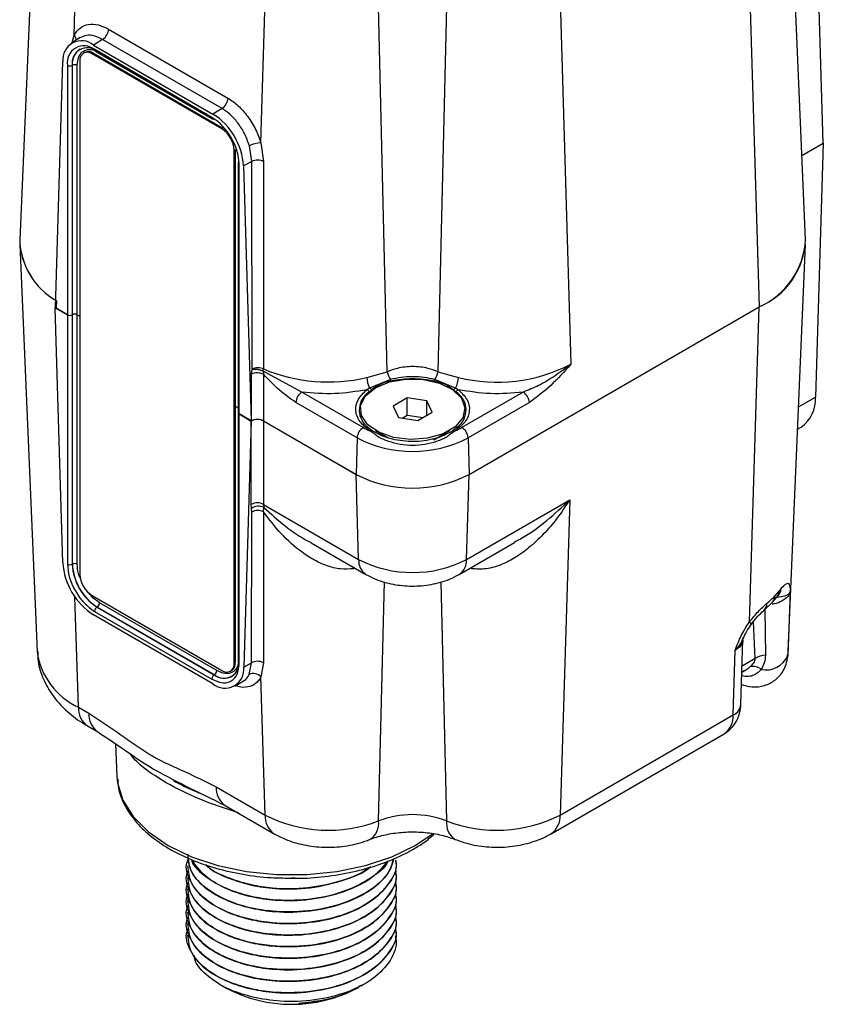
# Model space of a CAD drawing. Header units: millimetres. Extents: x 15 to 415, y 5 to 292.
# Tile 28 of 48: x 360 to 373, y 89 to 105. Entities that reach past the tile are written whole.
import ezdxf

# ---------------------------------------------------------------- set-up
doc = ezdxf.new("R2010")
doc.units = ezdxf.units.MM

msp = doc.modelspace()

# ---------------------------------------------------------------- linework, layer by layer
at = {"color": 7, "linetype": 'Continuous', "lineweight": 25}
for p, q in [((360.211294, 108.212537), (359.926155, 101.548822)), ((372.791756, 101.548822), (372.506617, 108.212537)), ((373.083359, 103.13148), (372.955383, 107.436333)), ((360.817656, 104.899998), (360.88711, 107.236277)), ((371.830801, 107.236277), (372.032486, 100.452008)), ((363.875116, 103.135924), (363.944518, 105.470454)), ((368.773393, 105.470454), (368.950508, 99.512658)), ((365.944861, 99.388281), (365.801481, 105.375073)), ((366.91643, 105.375073), (366.77305, 99.388281)), ((361.382083, 104.996724), (363.336033, 103.86821)), ((360.918089, 104.858949), (360.772584, 104.7664)), ((361.284655, 104.827973), (361.136483, 104.736422)), ((363.238604, 103.699459), (361.284655, 104.827973)), ((360.990027, 104.61601), (360.969824, 104.604342)), ((361.112719, 104.590171), (361.132922, 104.60184)), ((363.23404, 103.364991), (361.112719, 104.590171)), ((361.132922, 104.60184), (363.254243, 103.37666)), ((361.136483, 104.736422), (363.090432, 103.607908)), ((363.073102, 103.552859), (361.153812, 104.661355)), ((361.165639, 104.635209), (363.084929, 103.526713)), ((360.510459, 100.436377), (360.634534, 104.466711)), ((360.910689, 104.473612), (360.910689, 96.076853)), ((360.70791, 104.404096), (360.70791, 100.322338)), ((360.790206, 104.404868), (360.787287, 104.403296)), ((360.787287, 104.403296), (360.787287, 100.321538)), ((360.790206, 100.32311), (360.790206, 104.404868)), ((360.869583, 100.32231), (360.869583, 104.404068)), ((363.238604, 103.699459), (363.090432, 103.607908)), ((363.254243, 103.37666), (363.23404, 103.364991)), ((363.875116, 103.135924), (363.919375, 102.831099)), ((372.7327, 102.928955), (373.083359, 103.13148)), ((373.083359, 103.13148), (372.955383, 98.974454)), ((363.43607, 103.015064), (363.456273, 103.026733)), ((363.43607, 94.618305), (363.43607, 103.015064)), ((363.456273, 103.026733), (363.456273, 94.629974)), ((363.725848, 102.830459), (363.686128, 103.087511)), ((363.725848, 102.830459), (363.59238, 102.758391)), ((363.730249, 99.431871), (363.725848, 102.830459)), ((363.919375, 102.831099), (363.916104, 99.436271)), ((363.502268, 102.80387), (363.502268, 98.722112)), ((363.519005, 98.698775), (363.519005, 102.780533)), ((363.59238, 102.758391), (363.716456, 98.584736)), ((359.926155, 101.474766), (360.211294, 94.811051)), ((372.506617, 94.811051), (372.791756, 101.474766)), ((360.506948, 100.438405), (360.510586, 100.440506)), ((360.506948, 100.438405), (360.707223, 100.322735)), ((360.631027, 96.264634), (360.506948, 100.438405)), ((360.70791, 100.322338), (360.510459, 100.436377)), ((367.284769, 97.709939), (372.032486, 100.452008)), ((371.873827, 95.298309), (372.032486, 100.452008)), ((360.707223, 100.322735), (360.707223, 96.240977)), ((360.787287, 100.321538), (360.790206, 100.32311)), ((360.869583, 100.32231), (360.910689, 100.298569)), ((363.720948, 99.349984), (363.730249, 99.431871)), ((363.720168, 98.586736), (363.720948, 99.349984)), ((364.548016, 99.058006), (363.911939, 99.401727)), ((363.911939, 99.401727), (363.919269, 99.347981)), ((363.919269, 99.347981), (363.918489, 98.584735)), ((365.610087, 99.296271), (365.944861, 99.388281)), ((366.77305, 99.388281), (367.107824, 99.296271)), ((365.654305, 99.122325), (365.610047, 99.095324)), ((365.996234, 99.261028), (365.654305, 99.122325)), ((365.688061, 99.093825), (365.731026, 99.130155)), ((367.063605, 99.122325), (366.721676, 99.261028)), ((367.107864, 99.095324), (367.063605, 99.122325)), ((365.551856, 98.478233), (364.548016, 99.058006)), ((365.650738, 99.060964), (365.688061, 99.093825)), ((366.270465, 98.960827), (366.039465, 98.824786)), ((366.589955, 98.913307), (366.270465, 98.960827)), ((366.270465, 98.680935), (366.270465, 98.960827)), ((367.02985, 99.093825), (367.067173, 99.060964)), ((368.169895, 99.058006), (367.166055, 98.478233)), ((363.456273, 98.828353), (363.502268, 98.801789)), ((365.450903, 98.307375), (364.447062, 98.887148)), ((366.039465, 98.824786), (366.127956, 98.641224)), ((366.678445, 98.729746), (366.589955, 98.913307)), ((366.589955, 98.677631), (366.589955, 98.913307)), ((368.270848, 98.887148), (367.267008, 98.307375)), ((363.501581, 98.722509), (363.501581, 94.640751)), ((363.518318, 98.699172), (363.718593, 98.583502)), ((363.518318, 94.617414), (363.518318, 98.699172)), ((363.716456, 98.584736), (363.519005, 98.698775)), ((366.127956, 98.641224), (366.447446, 98.593704)), ((366.187896, 98.632309), (366.270465, 98.680935)), ((366.270465, 98.680935), (366.530015, 98.642331)), ((366.447446, 98.593704), (366.678445, 98.729746)), ((363.718593, 98.583502), (363.594514, 94.553057)), ((363.716456, 98.584736), (363.720168, 98.586736)), ((363.718654, 97.217263), (363.718624, 98.58352)), ((363.918489, 98.584735), (365.433142, 97.709939)), ((365.433142, 97.709939), (363.920562, 98.583538)), ((363.920562, 98.583538), (363.920562, 97.217263)), ((372.662366, 98.450907), (372.719334, 98.483809)), ((365.450903, 98.307375), (365.433142, 97.709939)), ((365.753187, 98.427028), (365.961639, 98.306763)), ((365.930384, 98.324796), (365.930384, 98.31798)), ((366.705798, 98.277643), (366.964724, 98.427028)), ((366.787527, 98.316512), (366.787527, 98.324796)), ((367.019482, 98.425163), (366.980026, 98.40087)), ((367.267008, 98.307375), (367.284769, 97.709939)), ((365.475965, 96.318932), (365.433142, 97.709939)), ((367.241946, 96.318932), (367.284769, 97.709939)), ((363.722136, 97.153505), (363.718654, 97.217263)), ((363.920562, 97.217263), (365.475965, 96.318932)), ((363.920562, 97.217263), (363.922935, 97.166494)), ((367.241946, 96.318932), (368.932255, 97.295178)), ((368.932255, 97.295178), (368.773393, 92.134886)), ((363.719848, 94.625445), (363.725349, 97.093051)), ((363.725349, 97.093051), (363.722136, 97.153505)), ((363.91643, 97.098695), (363.922935, 97.166494)), ((363.91643, 97.098695), (363.917164, 94.627981)), ((364.69737, 96.591457), (365.593989, 96.073609)), ((367.123922, 96.073609), (368.025162, 96.594126)), ((360.7866, 96.240177), (360.789519, 96.241749)), ((361.112719, 95.726926), (363.23404, 94.501746)), ((372.359849, 95.803434), (372.291583, 95.724934)), ((372.392673, 95.841961), (372.359849, 95.803434)), ((372.542965, 95.793933), (372.501021, 94.745538)), ((363.153227, 94.500183), (361.233938, 95.608679)), ((372.108912, 95.482726), (372.249394, 95.616687)), ((372.250702, 95.618117), (372.323014, 95.701361)), ((372.323014, 95.701361), (372.338205, 95.718722)), ((363.089745, 94.28183), (361.135796, 95.410344)), ((361.153125, 95.468651), (363.072415, 94.360155)), ((361.194942, 95.539536), (361.192121, 95.537794)), ((361.192121, 95.537794), (363.111411, 94.429297)), ((363.114232, 94.43104), (361.194942, 95.539536)), ((371.734075, 93.946298), (371.766921, 95.01324)), ((371.755422, 94.990153), (371.779167, 95.046757)), ((371.608568, 93.772356), (371.641177, 94.831607)), ((372.496152, 94.694537), (372.498481, 94.757754)), ((372.501021, 94.745538), (372.506617, 94.811051)), ((363.456273, 94.629974), (363.43607, 94.618305)), ((363.594514, 94.553057), (363.719848, 94.625445)), ((363.681942, 94.434904), (363.719848, 94.625445)), ((363.917164, 94.627981), (363.874908, 94.396011)), ((372.501021, 94.745538), (372.482925, 94.645757)), ((363.111411, 94.429297), (363.114232, 94.43104)), ((363.376935, 94.487575), (363.397138, 94.499244)), ((371.750331, 94.474322), (371.813217, 94.510643)), ((371.774716, 94.493323), (371.813152, 94.510775)), ((363.446983, 94.246404), (363.592313, 94.33034)), ((363.944518, 92.134886), (363.874908, 94.396011)), ((360.88711, 93.900708), (361.056982, 93.802598)), ((368.773393, 92.134886), (371.608568, 93.772356)), ((361.03464, 93.594055), (361.204512, 93.495945)), ((368.625862, 91.828233), (371.461037, 93.465703)), ((361.495038, 93.302715), (361.517973, 92.766737)), ((363.141604, 92.598613), (363.944518, 92.134886)), ((363.289134, 92.29196), (364.092049, 91.828233)), ((366.093342, 91.395384), (366.093342, 91.397713)), ((362.664771, 91.303249), (362.664771, 91.300921)), ((366.093342, 91.206457), (366.093342, 91.208786)), ((362.664771, 91.114322), (362.664771, 91.111994)), ((364.321375, 91.104193), (364.429935, 91.110613)), ((362.664771, 90.925395), (362.664771, 90.923066)), ((366.093342, 91.01753), (366.093342, 91.019858)), ((362.664771, 90.736468), (362.664771, 90.734139)), ((366.093342, 90.828603), (366.093342, 90.830931)), ((366.093342, 90.639676), (366.093342, 90.642004)), ((362.664771, 90.547541), (362.664771, 90.545212)), ((366.093342, 90.450749), (366.093342, 90.453077)), ((362.664771, 90.358614), (362.664771, 90.356285)), ((366.093342, 90.261822), (366.093342, 90.26415)), ((362.664771, 90.169687), (362.664771, 90.167358)), ((363.218696, 89.352696), (363.308866, 89.300674)), ((365.449247, 89.300674), (365.478676, 89.317652)), ((365.51492, 89.338563), (365.565787, 89.36791))]:
    msp.add_line(p, q, dxfattribs=at)
at = {"color": 8, "linetype": 'Continuous', "lineweight": 25}
for p, q in [((360.787255, 104.77561), (360.817656, 104.899998)), ((360.527838, 100.551379), (360.521591, 100.443272)), ((360.7866, 100.321174), (360.7866, 96.240177)), ((360.789519, 96.241749), (360.789519, 100.32274)), ((360.868896, 96.240949), (360.868896, 100.3227)), ((372.677911, 98.814198), (372.955383, 98.974454)), ((365.7387, 98.366361), (365.660478, 98.422993)), ((365.787047, 98.377507), (365.698429, 98.425163)), ((367.057433, 98.422993), (366.979283, 98.366409)), ((365.39549, 96.19621), (365.394774, 96.16536)), ((367.322674, 96.1884), (367.323137, 96.16536)), ((365.801481, 92.039505), (365.899093, 95.953244)), ((366.818797, 95.954108), (366.91643, 92.039505)), ((360.88711, 93.900708), (360.831605, 95.703647)), ((372.125849, 95.498877), (372.134682, 94.7514)), ((371.966833, 94.695941), (371.938669, 95.299159)), ((371.966833, 94.695941), (371.753358, 94.572647)), ((371.748989, 94.430733), (371.752428, 94.412401))]:
    msp.add_line(p, q, dxfattribs=at)
at = {"color": 7, "linetype": 'Continuous', "lineweight": 25, "flags": 128}
for points in [[(365.752864, 99.127317), (365.982501, 99.222012), (366.252933, 99.268511), (366.534854, 99.261777), (366.797714, 99.202538), (367.013028, 99.097214), (367.157462, 98.957219), (367.215366, 98.797723), (367.180465, 98.636011), (367.05654, 98.489605), (366.857021, 98.374372), (366.603529, 98.302799), (366.323534, 98.282641), (366.047377, 98.316084), (365.804985, 98.399503), (365.622623, 98.523858), (365.520055, 98.675674), (365.508395, 98.838499), (365.588906, 98.994689), (365.752864, 99.127317)], [(365.698429, 98.425163), (365.610118, 98.494246), (365.598991, 98.504992)], [(367.137218, 98.524104), (367.107793, 98.494246), (367.019482, 98.425163)], [(361.517973, 92.766737), (361.52799, 92.663512), (361.614618, 92.379763), (361.785242, 92.109013), (362.034678, 91.859488), (362.355347, 91.638771), (362.737505, 91.453567), (363.169541, 91.309503), (363.638327, 91.210958), (364.12962, 91.160926), (364.628492, 91.160926), (365.119786, 91.210958), (365.588572, 91.309503), (366.020608, 91.453567), (366.402766, 91.638771), (366.686159, 91.829462)]]:
    msp.add_lwpolyline(points, dxfattribs=at)
at = {"color": 8, "linetype": 'Continuous', "lineweight": 25, "flags": 128}
for points in [[(365.880624, 98.353504), (365.884092, 98.348542), (365.90032, 98.328134)], [(366.808834, 98.318574), (366.833819, 98.348542), (366.837287, 98.353504)], [(371.903353, 95.255533), (371.903943, 95.260087), (371.899398, 95.26916), (371.889277, 95.282006), (371.873827, 95.298309)]]:
    msp.add_lwpolyline(points, dxfattribs=at)
at = {"color": 7, "linetype": 'Continuous', "lineweight": 25}
for centre, radius, start, end in [((361.160742, 105.012015), 0.221869, 303.9519546, 356.0480438), ((360.940161, 104.499855), 0.307419, 50.3114908, 186.1892733), ((360.979671, 104.448123), 0.275305, 50.7624238, 189.202321), ((361.034438, 104.443336), 0.250373, 50.7624238, 189.202321), ((361.060034, 104.440227), 0.272135, 121.9470712, 187.4657728), ((361.033819, 104.49356), 0.124736, 50.7624238, 189.202321), ((361.049517, 104.488348), 0.140843, 53.6878941, 114.9853805), ((360.748393, 104.482488), 0.088228, 242.6873786, 296.1574326), ((360.8291, 104.325675), 0.088228, 62.6873786, 116.1574326), ((363.114691, 103.883501), 0.221869, 303.9519546, 356.0480438), ((362.550705, 102.736369), 0.969307, 2.6114591, 57.3885425), ((363.096687, 103.551968), 0.027857, 245.0344047, 303.5876091), ((362.497654, 102.684607), 1.09721, 3.8558771, 57.2986945), ((362.997351, 102.995054), 0.439176, 2.6114591, 57.3885425), ((363.88907, 102.688373), 0.447768, 91.7857192, 116.9511304), ((363.530026, 102.801427), 0.027865, 116.438867, 174.9707532), ((363.823325, 102.614894), 0.236579, 66.0466679, 114.3322786), ((361.118106, 101.588008), 1.192595, 181.8829354, 240.2793411), ((361.116437, 101.587349), 1.190905, 181.8539113, 240.1741942), ((371.549829, 101.597336), 1.242873, 292.8512101, 357.7629491), ((371.517687, 101.619587), 1.276032, 293.7932288, 356.8209304), ((360.748393, 100.40073), 0.088228, 242.6873786, 296.1574326), ((360.8291, 100.243918), 0.088228, 62.6873786, 116.1574326), ((363.719017, 99.442509), 0.197186, 348.0639484, 358.1871868), ((364.977576, 101.961461), 2.739217, 247.200375, 283.3506024), ((367.739351, 101.872445), 2.652451, 256.2260666, 297.1690911), ((363.817955, 99.135786), 0.235141, 64.4776123, 114.3650373), ((366.019363, 99.30772), 0.409437, 181.6023188, 206.9237872), ((366.252037, 99.438294), 0.311221, 189.247584, 214.721238), ((366.465874, 99.438294), 0.311221, 325.278762, 350.752416), ((366.698548, 99.30772), 0.409437, 333.0762128, 358.3976812), ((365.600455, 99.024302), 0.11184, 38.4347758, 61.2169714), ((365.807388, 99.195542), 0.199878, 13.9447082, 19.1247898), ((366.910523, 99.195542), 0.199878, 160.8752102, 166.0552918), ((367.117456, 99.024302), 0.11184, 118.7830286, 141.5652242), ((364.667238, 98.872309), 0.220675, 122.7013055, 176.1441229), ((365.569537, 99.006076), 0.098011, 34.0567442, 65.5864996), ((367.148374, 99.006076), 0.098011, 114.4135004, 145.9432558), ((368.050673, 98.872309), 0.220675, 3.8558771, 57.2986945), ((372.399616, 98.939729), 0.556851, 305.0404155, 3.5751652), ((363.527948, 98.723355), 0.02603, 170.5920993, 248.2864088), ((363.530435, 98.724642), 0.02828, 185.1338042, 246.1611843), ((365.671078, 98.292535), 0.220675, 122.7013055, 176.1441229), ((366.139911, 99.500138), 1.179024, 240.0817426, 246.0063476), ((366.578, 99.500138), 1.179024, 293.9936524, 299.9182574), ((367.046833, 98.292535), 0.220675, 3.8558771, 57.2986945), ((366.358955, 100.059016), 1.973019, 242.5977127, 297.4022873), ((365.681458, 98.389018), 0.039931, 64.8494202, 121.695786), ((367.036453, 98.389018), 0.039931, 58.304214, 115.1505798), ((366.358955, 99.49584), 2.01161, 242.5977127, 297.4022873), ((363.819608, 97.036147), 0.207352, 60.8648231, 119.1351769), ((363.833014, 96.998028), 0.190963, 61.9083485, 125.494315), ((363.826418, 96.908688), 0.210249, 64.6518724, 118.7320227), ((361.731905, 96.338833), 1.103375, 183.8558771, 237.2986945), ((360.747706, 96.319369), 0.088228, 242.6873786, 296.1574326), ((361.66721, 96.280342), 0.881525, 182.6114591, 237.3885425), ((360.828413, 96.162557), 0.088228, 62.6873786, 116.1574326), ((361.669915, 96.281904), 0.881311, 182.6114591, 237.3885425), ((366.358955, 98.022227), 1.918564, 242.5977127, 297.4022873), ((361.349408, 96.096863), 0.439176, 182.6114591, 237.3885425), ((371.186515, 96.75297), 1.509316, 310.1719879, 317.0681767), ((361.145767, 95.612838), 0.088268, 303.8555384, 357.2990373), ((361.241296, 95.464491), 0.088268, 123.8555384, 177.2990373), ((363.269782, 94.623219), 0.250373, 230.7624238, 9.202321), ((363.31294, 94.598358), 0.124736, 230.7624238, 9.202321), ((363.313316, 94.6159), 0.143649, 305.6987155, 5.6223586), ((363.820871, 94.442753), 0.208763, 62.5319044, 118.9411557), ((372.169622, 94.363925), 0.389047, 95.1526308, 121.4157921), ((372.143609, 94.898465), 0.388754, 258.5505239, 336.8352051), ((363.28717, 94.519727), 0.309146, 230.3114908, 6.1892733), ((363.065057, 94.504342), 0.088268, 303.8555384, 357.2990373), ((363.280623, 94.655898), 0.279727, 233.4990511, 297.0819008), ((363.752808, 94.288359), 0.16278, 41.4014633, 115.8071219), ((371.923959, 94.336943), 0.229962, 51.7141598, 99.1483113), ((363.160586, 94.355995), 0.088268, 123.8555384, 177.2990373), ((364.979322, 94.157185), 2.271676, 242.9013226, 291.2179855), ((366.358955, 90.568875), 1.572746, 69.2396837, 110.7603163), ((367.738589, 94.157185), 2.271676, 248.7820145, 297.0986774), ((364.379056, 91.342989), 2.305723, 242.345072, 297.654928), ((364.445347, 91.233862), 2.177069, 271.4033195, 298.336052)]:
    msp.add_arc(centre, radius, start, end, dxfattribs=at)
at = {"color": 8, "linetype": 'Continuous', "lineweight": 25}
for centre, radius, start, end in [((360.7258, 104.813147), 0.126414, 1.751878, 43.3958387), ((361.181096, 104.657949), 0.027495, 172.8831209, 235.795805), ((363.100385, 103.549453), 0.027495, 172.8831209, 235.795805), ((363.529712, 102.805882), 0.027518, 184.193779, 247.1012095), ((365.837456, 98.763191), 0.351471, 122.0897301, 227.2753571), ((366.887504, 98.764523), 0.346639, 316.0865219, 58.7805143), ((365.753869, 96.301574), 0.278446, 176.4260407, 234.9449309), ((366.964041, 96.301574), 0.278446, 305.0551511, 3.5739526), ((372.126063, 95.7271), 0.165533, 318.1450118, 359.2501801), ((372.182202, 95.809858), 0.177764, 322.4201316, 357.9289001), ((372.182888, 95.861016), 0.210648, 317.6894529, 354.8098534), ((372.006058, 95.5975), 0.154108, 311.7386125, 0.8121819), ((361.375906, 94.969604), 1.175356, 187.7527112, 245.4258232), ((363.529748, 94.643281), 0.02828, 185.1338042, 246.1611843), ((371.523467, 93.966011), 0.211528, 293.722819, 354.6526357), ((361.234433, 93.878991), 0.348002, 176.4220661, 234.9623532), ((361.410375, 93.783784), 0.353893, 176.9525932, 234.4041331), ((371.261213, 93.750653), 0.348032, 305.0404155, 3.5751652), ((363.486655, 92.575802), 0.345804, 176.2177673, 235.166652), ((364.2919, 92.113189), 0.348059, 176.4260721, 234.9445497), ((365.494685, 91.997279), 0.309688, 302.3199367, 7.8366431), ((367.223202, 91.997274), 0.309665, 172.1618868, 237.6895973), ((368.426676, 92.113046), 0.347404, 304.68615, 3.6042399)]:
    msp.add_arc(centre, radius, start, end, dxfattribs=at)
at = {"color": 7, "linetype": 'Continuous', "lineweight": 25}
for centre, major_axis, ratio, start_param, end_param in [((363.819608, 98.525089), (0.142857, 0), 0.578259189, 0.786007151, 2.356042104), ((363.817531, 98.526289), (0.142857, 0.000005), 0.578234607, 0.785943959, 2.320636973)]:
    msp.add_ellipse(centre, major_axis=major_axis, ratio=ratio, start_param=start_param, end_param=end_param, dxfattribs=at)
for points, knots in [([(360.817656, 104.899998), (360.847166, 104.942066), (360.907422, 105.027964), (361.04698, 105.08317), (361.209539, 105.07975), (361.325365, 105.024016), (361.382083, 104.996724)], [0, 0, 0, 0, 0.2449120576, 0.5000717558, 0.7551908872, 1, 1, 1, 1]), ([(363.336033, 103.86821), (363.392304, 103.830269), (363.507206, 103.752798), (363.66417, 103.572093), (363.795663, 103.360948), (363.848994, 103.209905), (363.875116, 103.135924)], [0, 0, 0, 0, 0.244833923, 0.49992847, 0.755063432, 1, 1, 1, 1]), ([(363.686128, 103.087511), (363.661683, 103.156552), (363.614173, 103.290743), (363.498886, 103.468741), (363.371854, 103.61039), (363.282035, 103.670429), (363.238604, 103.699459)], [0, 0, 0, 0, 0.273126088, 0.530856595, 0.773156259, 1, 1, 1, 1]), ([(363.916104, 99.436271), (363.902276, 99.441011), (363.873704, 99.450804), (363.825641, 99.454002), (363.786132, 99.449992), (363.754879, 99.442697), (363.738927, 99.435685), (363.730249, 99.431871)], [0, 0, 0, 0, 0.241641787, 0.499302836, 0.695728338, 0.834466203, 1, 1, 1, 1]), ([(363.730249, 99.431871), (363.742852, 99.433241), (363.768891, 99.436072), (363.818859, 99.430905), (363.869844, 99.419323), (363.89821, 99.407466), (363.911939, 99.401727)], [0, 0, 0, 0, 0.242006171, 0.5, 0.757993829, 1, 1, 1, 1]), ([(366.77305, 99.388281), (366.719458, 99.409505), (366.592889, 99.45963), (366.35899, 99.481627), (366.125067, 99.459644), (365.998467, 99.409509), (365.944861, 99.388281)], [0, 0, 0, 0, 0.211685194, 0.499941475, 0.788262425, 1, 1, 1, 1]), ([(368.950508, 99.512658), (368.867199, 99.448869), (368.702074, 99.322435), (368.437488, 99.164791), (368.254662, 99.091833), (368.169895, 99.058006)], [0, 0, 0, 0, 0.353228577, 0.700124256, 1, 1, 1, 1]), ([(368.950508, 99.512658), (368.842185, 99.391493), (368.62611, 99.1498), (368.389061, 98.974545), (368.270848, 98.887148)], [0, 0, 0, 0, 0.501318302, 1, 1, 1, 1]), ([(364.447062, 98.887148), (364.355883, 98.951094), (364.173062, 99.079308), (364.004009, 99.258273), (363.919269, 99.347981)], [0, 0, 0, 0, 0.498737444, 1, 1, 1, 1]), ([(366.721676, 99.261028), (366.663831, 99.27477), (366.547699, 99.302359), (366.359321, 99.312376), (366.170595, 99.302606), (366.054388, 99.274895), (365.996234, 99.261028)], [0, 0, 0, 0, 0.2489776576, 0.4998489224, 0.7497079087, 1, 1, 1, 1]), ([(366.001376, 99.24371), (366.120569, 99.260805), (366.358955, 99.294994), (366.597342, 99.260805), (366.716535, 99.24371)], [0, 0, 0, 0, 0.500000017, 1, 1, 1, 1]), ([(365.731026, 99.130155), (365.769969, 99.15516), (365.848689, 99.205704), (365.950122, 99.230952), (366.001376, 99.24371)], [0, 0, 0, 0, 0.494708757, 1, 1, 1, 1]), ([(366.716535, 99.24371), (366.777724, 99.227826), (366.900056, 99.19607), (366.986595, 99.127898), (367.02985, 99.093825)], [0, 0, 0, 0, 0.500180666, 1, 1, 1, 1]), ([(365.660478, 98.422993), (365.600556, 98.470944), (365.477102, 98.569736), (365.413269, 98.753604), (365.449331, 98.939972), (365.55753, 99.044559), (365.610047, 99.095324)], [0, 0, 0, 0, 0.2426920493, 0.5, 0.7573079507, 1, 1, 1, 1]), ([(367.107864, 99.095324), (367.160381, 99.044559), (367.268579, 98.939972), (367.304642, 98.753604), (367.240808, 98.569736), (367.117355, 98.470944), (367.057433, 98.422993)], [0, 0, 0, 0, 0.242692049, 0.5, 0.757307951, 1, 1, 1, 1]), ([(366.979283, 98.366409), (366.961274, 98.352503), (366.900552, 98.305614), (366.753581, 98.244769), (366.561982, 98.194999), (366.35816, 98.178628), (366.154563, 98.195256), (365.963674, 98.245035), (365.817218, 98.30573), (365.756698, 98.352463), (365.7387, 98.366361)], [0, 0, 0, 0, 0.061507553, 0.207387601, 0.354518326, 0.500730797, 0.646554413, 0.79330493, 0.938528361, 1, 1, 1, 1]), ([(366.980026, 98.40087), (366.934257, 98.377184), (366.858784, 98.338126), (366.752246, 98.303027), (366.588026, 98.259604), (366.328545, 98.231354), (366.038361, 98.277163), (365.859752, 98.336701), (365.801814, 98.369219), (365.787047, 98.377507)], [0, 0, 0, 0, 0.137227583, 0.226285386, 0.273892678, 0.546171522, 0.817736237, 0.953543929, 1, 1, 1, 1]), ([(368.932255, 97.295178), (368.862448, 97.18965), (368.730978, 96.990907), (368.503911, 96.726894), (368.276307, 96.51238), (368.048327, 96.347723), (367.816122, 96.227772), (367.57462, 96.15123), (367.403246, 96.160859), (367.323137, 96.16536)], [0, 0, 0, 0, 0.181087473, 0.3410462, 0.499367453, 0.632550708, 0.749105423, 0.882719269, 1, 1, 1, 1]), ([(365.394774, 96.16536), (365.323093, 96.160278), (365.212461, 96.152434), (365.06344, 96.181152), (364.919151, 96.224458), (364.74396, 96.305358), (364.488896, 96.470265), (364.198547, 96.730794), (364.010475, 96.976054), (363.91643, 97.098695)], [0, 0, 0, 0, 0.1184045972, 0.1827460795, 0.2513206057, 0.3686581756, 0.5009814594, 0.7504667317, 1, 1, 1, 1]), ([(360.707223, 96.240977), (360.713149, 96.172825), (360.722297, 96.067614), (360.764581, 95.952548), (360.798118, 95.874892), (360.854764, 95.763639), (360.978041, 95.592761), (361.094764, 95.510021), (361.153125, 95.468651)], [0, 0, 0, 0, 0.239759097, 0.370131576, 0.378099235, 0.500700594, 0.750350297, 1, 1, 1, 1]), ([(360.920896, 96.007774), (360.912205, 96.026452), (360.875122, 96.106139), (360.871596, 96.182492), (360.868896, 96.240949)], [0, 0, 0, 0, 0.234391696, 1, 1, 1, 1]), ([(365.593989, 96.073609), (365.647367, 96.04583), (365.786093, 95.973633), (366.040975, 95.902935), (366.351019, 95.87276), (366.66742, 95.900529), (366.928824, 95.971943), (367.071439, 96.046261), (367.123922, 96.073609)], [0, 0, 0, 0, 0.117230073, 0.304669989, 0.494417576, 0.686644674, 0.884684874, 1, 1, 1, 1]), ([(372.392673, 95.841961), (372.418898, 95.869154), (372.471196, 95.923383), (372.530113, 95.939459), (372.537818, 95.852215), (372.542965, 95.793933)], [0, 0, 0, 0, 0.250321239, 0.499189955, 1, 1, 1, 1]), ([(361.233938, 95.608679), (361.187706, 95.640435), (361.118725, 95.687818), (361.059371, 95.761754), (361.039797, 95.786138)], [0, 0, 0, 0, 0.670204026, 1, 1, 1, 1]), ([(371.873827, 95.298309), (371.922923, 95.357463), (372.021117, 95.475776), (372.113805, 95.558381), (372.160151, 95.599685)], [0, 0, 0, 0, 0.499983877, 1, 1, 1, 1]), ([(371.903513, 95.255739), (371.937792, 95.300296), (372.006509, 95.389616), (372.07493, 95.451815), (372.109219, 95.482987)], [0, 0, 0, 0, 0.498844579, 1, 1, 1, 1]), ([(371.641177, 94.831607), (371.671256, 94.912228), (371.731111, 95.072658), (371.826416, 95.223346), (371.873827, 95.298309)], [0, 0, 0, 0, 0.5025322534, 1, 1, 1, 1]), ([(371.767309, 95.008801), (371.785681, 95.050816), (371.823811, 95.138022), (371.876309, 95.215559), (371.903514, 95.255739)], [0, 0, 0, 0, 0.481796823, 1, 1, 1, 1]), ([(360.221186, 94.813771), (360.221591, 94.759377), (360.22276, 94.602588), (360.30761, 94.354141), (360.459069, 94.084718), (360.673887, 93.845524), (360.876085, 93.688713), (361.005318, 93.611561), (361.03464, 93.594055)], [0, 0, 0, 0, 0.107121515, 0.308771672, 0.509645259, 0.716934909, 0.93577427, 1, 1, 1, 1]), ([(363.072415, 94.360155), (363.128483, 94.334614), (363.215038, 94.295185), (363.293553, 94.298656), (363.344039, 94.308216), (363.412065, 94.334324), (363.498406, 94.42678), (363.511681, 94.553869), (363.518318, 94.617414)], [0, 0, 0, 0, 0.239759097, 0.370131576, 0.378099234, 0.500700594, 0.750350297, 1, 1, 1, 1]), ([(371.74403, 94.269655), (371.786097, 94.257608), (371.893644, 94.226808), (372.066492, 94.229657), (372.264466, 94.307316), (372.387051, 94.426362), (372.459357, 94.548449), (372.479679, 94.624709), (372.490157, 94.664029)], [0, 0, 0, 0, 0.139686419, 0.35711369, 0.567246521, 0.760540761, 0.876536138, 1, 1, 1, 1]), ([(371.887397, 94.56398), (371.907806, 94.583498), (371.939101, 94.613428), (371.965502, 94.661599), (371.966407, 94.684958), (371.966833, 94.695941)], [0, 0, 0, 0, 0.498319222, 0.764136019, 1, 1, 1, 1]), ([(372.134682, 94.7514), (372.131542, 94.709437), (372.125477, 94.628369), (372.085651, 94.553542), (372.06644, 94.517447)], [0, 0, 0, 0, 0.517620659, 1, 1, 1, 1]), ([(372.06644, 94.517447), (372.045698, 94.495641), (372.003875, 94.451673), (371.926874, 94.41253), (371.841633, 94.395095), (371.782572, 94.406553), (371.752428, 94.412401)], [0, 0, 0, 0, 0.2409886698, 0.4859175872, 0.7376213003, 1, 1, 1, 1]), ([(371.461076, 93.465726), (371.500729, 93.493143), (371.579406, 93.547541), (371.663856, 93.666972), (371.720024, 93.801822), (371.729465, 93.898882), (371.734074, 93.94626)], [0, 0, 0, 0, 0.260002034, 0.515865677, 0.763682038, 1, 1, 1, 1]), ([(361.056982, 93.802598), (361.231529, 93.686789), (361.580496, 93.455256), (362.104677, 93.070936), (362.622958, 92.853576), (362.968674, 92.683624), (363.141604, 92.598613)], [0, 0, 0, 0, 0.250593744, 0.501005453, 0.750399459, 1, 1, 1, 1]), ([(361.204863, 93.495743), (361.324285, 93.417551), (361.603235, 93.234909), (362.060698, 92.901374), (362.645995, 92.609572), (363.07712, 92.396651), (363.289355, 92.291833)], [0, 0, 0, 0, 0.1850160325, 0.4321695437, 0.7204671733, 1, 1, 1, 1]), ([(361.53055, 92.722974), (361.532972, 92.673667), (361.540068, 92.529173), (361.635862, 92.296526), (361.807558, 92.034853), (362.052279, 91.794462), (362.360175, 91.580764), (362.724466, 91.400318), (363.133969, 91.257743), (363.577035, 91.159141), (363.986132, 91.10529), (364.244924, 91.104129), (364.346257, 91.103675)], [0, 0, 0, 0, 0.054704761, 0.160315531, 0.266937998, 0.3755324, 0.485690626, 0.596544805, 0.707444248, 0.818197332, 0.928813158, 1, 1, 1, 1]), ([(363.50767, 92.172189), (363.289415, 92.243423), (362.852771, 92.385936), (362.500189, 92.570013), (362.323844, 92.66208)], [0, 0, 0, 0, 0.499844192, 1, 1, 1, 1]), ([(365.660101, 91.735506), (365.695241, 91.748648), (365.798521, 91.787275), (366.007511, 91.836036), (366.282381, 91.863667), (366.566117, 91.855), (366.838682, 91.81208), (366.985112, 91.76091), (367.05781, 91.735506)], [0, 0, 0, 0, 0.091360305, 0.268525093, 0.450023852, 0.634383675, 0.818483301, 1, 1, 1, 1]), ([(364.092049, 91.828233), (364.151494, 91.797153), (364.303116, 91.717881), (364.578131, 91.638063), (364.910049, 91.598731), (365.251783, 91.61758), (365.501737, 91.674957), (365.632952, 91.725126), (365.660101, 91.735506)], [0, 0, 0, 0, 0.128432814, 0.327586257, 0.529857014, 0.734697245, 0.945106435, 1, 1, 1, 1]), ([(366.37326, 91.57744), (366.43258, 91.612679), (366.559432, 91.688035), (366.660576, 91.777418), (366.714422, 91.825002)], [0, 0, 0, 0, 0.467632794, 1, 1, 1, 1]), ([(367.05781, 91.735506), (367.119333, 91.713327), (367.282325, 91.654567), (367.569702, 91.606331), (367.910751, 91.604265), (368.240168, 91.660999), (368.476658, 91.74641), (368.596288, 91.812015), (368.625862, 91.828233)], [0, 0, 0, 0, 0.123042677, 0.32597508, 0.529757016, 0.737993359, 0.9352293, 1, 1, 1, 1]), ([(364.346257, 91.103675), (364.402167, 91.101885), (364.615131, 91.095067), (364.984235, 91.130565), (365.437786, 91.209284), (365.862762, 91.334747), (366.170043, 91.464564), (366.329485, 91.553125), (366.37326, 91.57744)], [0, 0, 0, 0, 0.075041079, 0.285836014, 0.496788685, 0.708068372, 0.919849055, 1, 1, 1, 1]), ([(366.077922, 91.396805), (366.082721, 91.374296), (366.111761, 91.238085), (365.974546, 90.988058), (365.669744, 90.693742), (365.20259, 90.475329), (364.647225, 90.358264), (364.133963, 90.353404), (363.705423, 90.419263), (363.314813, 90.537491), (362.941729, 90.745375), (362.706384, 91.040989), (362.62581, 91.281227), (362.683054, 91.40287), (362.691314, 91.420423)], [0, 0, 0, 0, 0.0204504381, 0.1237572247, 0.2270613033, 0.3303654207, 0.4336718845, 0.5369758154, 0.6010749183, 0.6726606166, 0.7759683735, 0.8792760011, 0.9825799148, 1, 1, 1, 1]), ([(362.675398, 91.490626), (362.685535, 91.396028), (362.70726, 91.193279), (362.972785, 90.912273), (363.337754, 90.715472), (363.731339, 90.600169), (364.162147, 90.537217), (364.688956, 90.549757), (365.24235, 90.67446), (365.690314, 90.900104), (365.97714, 91.157088), (366.025553, 91.339101), (366.043746, 91.407498)], [0, 0, 0, 0, 0.0995099, 0.213274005, 0.327035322, 0.397600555, 0.476455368, 0.590220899, 0.703986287, 0.817747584, 0.931512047, 1, 1, 1, 1]), ([(362.675398, 91.301699), (362.685535, 91.207101), (362.707259, 91.004352), (362.972788, 90.723346), (363.337744, 90.526545), (363.731361, 90.411241), (364.162037, 90.348296), (364.689569, 90.360798), (365.240089, 90.485652), (365.698741, 90.710734), (365.989558, 91.009118), (366.116971, 91.252876), (366.086146, 91.380408), (366.082715, 91.394606)], [0, 0, 0, 0, 0.093919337, 0.201292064, 0.30866216, 0.37526297, 0.449687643, 0.557061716, 0.664435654, 0.771805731, 0.879178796, 0.986549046, 1, 1, 1, 1]), ([(366.051759, 91.424712), (366.027408, 91.343156), (365.969217, 91.148266), (365.662705, 90.883036), (365.20447, 90.664158), (364.646743, 90.547216), (364.133942, 90.542331), (363.705638, 90.608182), (363.31363, 90.726466), (362.948391, 90.934033), (362.699406, 91.211316), (362.686109, 91.406303), (362.68019, 91.493084)], [0, 0, 0, 0, 0.081446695, 0.194630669, 0.307814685, 0.421001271, 0.534185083, 0.604414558, 0.682846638, 0.796034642, 0.909222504, 1, 1, 1, 1]), ([(362.737717, 91.404667), (362.738064, 91.403111), (362.762147, 91.294969), (362.984266, 91.102676), (363.335941, 90.904171), (363.731804, 90.789144), (364.161783, 90.726157), (364.690035, 90.738489), (365.238561, 90.864131), (365.698453, 91.083419), (365.873679, 91.284686), (365.959586, 91.38336)], [0, 0, 0, 0, 0.002003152, 0.139181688, 0.276356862, 0.361445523, 0.45652989, 0.593710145, 0.730890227, 0.868065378, 1, 1, 1, 1]), ([(365.959615, 91.385277), (365.958095, 91.381422), (365.912666, 91.266251), (365.653353, 91.073836), (365.206996, 90.852585), (364.645993, 90.73627), (364.13426, 90.731266), (363.705126, 90.797045), (363.316123, 90.91574), (362.945904, 91.11487), (362.811239, 91.308691), (362.746731, 91.401537)], [0, 0, 0, 0, 0.004764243, 0.142360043, 0.279955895, 0.417554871, 0.555150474, 0.640527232, 0.735875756, 0.873476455, 1, 1, 1, 1]), ([(366.077922, 91.207877), (366.082721, 91.185369), (366.111761, 91.049158), (365.974546, 90.79913), (365.669744, 90.504815), (365.20259, 90.286402), (364.647225, 90.169337), (364.133963, 90.164477), (363.705423, 90.230336), (363.314813, 90.348564), (362.941729, 90.556447), (362.706384, 90.852062), (362.62581, 91.0923), (362.683054, 91.213943), (362.691314, 91.231496)], [0, 0, 0, 0, 0.0204504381, 0.1237572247, 0.2270613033, 0.3303654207, 0.4336718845, 0.5369758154, 0.6010749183, 0.6726606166, 0.7759683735, 0.8792760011, 0.9825799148, 1, 1, 1, 1]), ([(365.651064, 91.28094), (365.648287, 91.278344), (365.542024, 91.178976), (365.191801, 91.047008), (364.649945, 90.92364), (364.134225, 90.92064), (363.703867, 90.985427), (363.323275, 91.107189), (363.053075, 91.226037), (362.971346, 91.323338), (362.971132, 91.323593)], [0, 0, 0, 0, 0.005021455, 0.192183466, 0.379349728, 0.566511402, 0.682643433, 0.81233936, 0.999507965, 1, 1, 1, 1]), ([(362.978799, 91.32093), (362.984506, 91.314396), (363.074423, 91.211448), (363.3452, 91.095651), (363.729675, 90.977426), (364.162247, 90.915543), (364.69238, 90.926197), (365.228935, 91.057284), (365.572427, 91.193045), (365.673608, 91.292505), (365.675023, 91.293895)], [0, 0, 0, 0, 0.012560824, 0.197901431, 0.312866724, 0.44133745, 0.626684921, 0.81203216, 0.997372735, 1, 1, 1, 1]), ([(362.675398, 91.112772), (362.685535, 91.018173), (362.707259, 90.815425), (362.972788, 90.534419), (363.337744, 90.337618), (363.731361, 90.222314), (364.162037, 90.159368), (364.689569, 90.171871), (365.240089, 90.296725), (365.698741, 90.521807), (365.989558, 90.820191), (366.116971, 91.063949), (366.086146, 91.19148), (366.082715, 91.205678)], [0, 0, 0, 0, 0.093919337, 0.201292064, 0.30866216, 0.37526297, 0.449687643, 0.557061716, 0.664435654, 0.771805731, 0.879178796, 0.986549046, 1, 1, 1, 1]), ([(366.077922, 91.01895), (366.082721, 90.996442), (366.111761, 90.860231), (365.974546, 90.610203), (365.669744, 90.315887), (365.20259, 90.097475), (364.647225, 89.980409), (364.133963, 89.97555), (363.705423, 90.041409), (363.314813, 90.159637), (362.941729, 90.36752), (362.706384, 90.663135), (362.62581, 90.903373), (362.683054, 91.025016), (362.691314, 91.042569)], [0, 0, 0, 0, 0.0204504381, 0.1237572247, 0.2270613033, 0.3303654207, 0.4336718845, 0.5369758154, 0.6010749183, 0.6726606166, 0.7759683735, 0.8792760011, 0.9825799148, 1, 1, 1, 1]), ([(362.675398, 90.923845), (362.685535, 90.829246), (362.707259, 90.626498), (362.972788, 90.345491), (363.337744, 90.148691), (363.731361, 90.033387), (364.162037, 89.970441), (364.689569, 89.982944), (365.240089, 90.107798), (365.698741, 90.33288), (365.989558, 90.631264), (366.116971, 90.875022), (366.086146, 91.002553), (366.082715, 91.016751)], [0, 0, 0, 0, 0.093919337, 0.201292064, 0.30866216, 0.37526297, 0.449687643, 0.557061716, 0.664435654, 0.771805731, 0.879178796, 0.986549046, 1, 1, 1, 1]), ([(366.077922, 90.830023), (366.082721, 90.807515), (366.111761, 90.671304), (365.974546, 90.421276), (365.669744, 90.12696), (365.20259, 89.908548), (364.647225, 89.791482), (364.133963, 89.786623), (363.705423, 89.852482), (363.314813, 89.97071), (362.941729, 90.178593), (362.706384, 90.474208), (362.62581, 90.714446), (362.683054, 90.836089), (362.691314, 90.853642)], [0, 0, 0, 0, 0.020450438, 0.123757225, 0.227061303, 0.330365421, 0.433671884, 0.536975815, 0.601074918, 0.672660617, 0.775968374, 0.879276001, 0.982579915, 1, 1, 1, 1]), ([(362.675398, 90.734918), (362.685535, 90.640319), (362.707259, 90.437571), (362.972788, 90.156564), (363.337744, 89.959764), (363.731361, 89.84446), (364.162037, 89.781514), (364.689569, 89.794016), (365.240089, 89.91887), (365.698741, 90.143953), (365.989558, 90.442337), (366.116971, 90.686095), (366.086146, 90.813626), (366.082715, 90.827824)], [0, 0, 0, 0, 0.093919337, 0.201292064, 0.30866216, 0.37526297, 0.449687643, 0.557061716, 0.664435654, 0.771805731, 0.879178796, 0.986549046, 1, 1, 1, 1]), ([(366.077922, 90.641096), (366.082721, 90.618588), (366.111761, 90.482377), (365.974546, 90.232349), (365.669744, 89.938033), (365.20259, 89.719621), (364.647225, 89.602555), (364.133963, 89.597696), (363.705423, 89.663555), (363.314813, 89.781783), (362.941729, 89.989666), (362.706384, 90.285281), (362.62581, 90.525519), (362.683054, 90.647162), (362.691314, 90.664715)], [0, 0, 0, 0, 0.020450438, 0.123757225, 0.227061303, 0.330365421, 0.433671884, 0.536975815, 0.601074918, 0.672660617, 0.775968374, 0.879276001, 0.982579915, 1, 1, 1, 1]), ([(362.675398, 90.545991), (362.685535, 90.451392), (362.707259, 90.248644), (362.972788, 89.967637), (363.337744, 89.770837), (363.731361, 89.655532), (364.162037, 89.592587), (364.689569, 89.605089), (365.240089, 89.729943), (365.698741, 89.955026), (365.989558, 90.25341), (366.116971, 90.497168), (366.086146, 90.624699), (366.082715, 90.638897)], [0, 0, 0, 0, 0.093919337, 0.201292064, 0.30866216, 0.37526297, 0.449687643, 0.557061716, 0.664435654, 0.771805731, 0.879178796, 0.986549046, 1, 1, 1, 1]), ([(366.077922, 90.452169), (366.082721, 90.429661), (366.111761, 90.29345), (365.974546, 90.043422), (365.669744, 89.749106), (365.20259, 89.530694), (364.647225, 89.413628), (364.133963, 89.408769), (363.705423, 89.474628), (363.314813, 89.592856), (362.941729, 89.800739), (362.706384, 90.096354), (362.62581, 90.336592), (362.683054, 90.458235), (362.691314, 90.475788)], [0, 0, 0, 0, 0.020450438, 0.123757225, 0.227061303, 0.330365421, 0.433671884, 0.536975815, 0.601074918, 0.672660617, 0.775968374, 0.879276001, 0.982579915, 1, 1, 1, 1]), ([(362.675398, 90.357064), (362.685535, 90.262465), (362.707259, 90.059717), (362.972788, 89.77871), (363.337744, 89.58191), (363.731361, 89.466605), (364.162037, 89.40366), (364.689569, 89.416162), (365.240089, 89.541016), (365.698741, 89.766099), (365.989558, 90.064482), (366.116971, 90.308241), (366.086146, 90.435772), (366.082715, 90.44997)], [0, 0, 0, 0, 0.093919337, 0.201292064, 0.30866216, 0.37526297, 0.449687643, 0.557061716, 0.664435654, 0.771805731, 0.879178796, 0.986549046, 1, 1, 1, 1]), ([(366.077922, 90.263242), (366.082721, 90.240734), (366.111761, 90.104522), (365.974546, 89.854495), (365.669744, 89.560179), (365.20259, 89.341767), (364.647225, 89.224701), (364.133963, 89.219842), (363.705423, 89.285701), (363.314813, 89.403929), (362.941729, 89.611812), (362.706384, 89.907427), (362.62581, 90.147665), (362.683054, 90.269308), (362.691314, 90.286861)], [0, 0, 0, 0, 0.020450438, 0.123757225, 0.227061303, 0.330365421, 0.433671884, 0.536975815, 0.601074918, 0.672660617, 0.775968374, 0.879276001, 0.982579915, 1, 1, 1, 1]), ([(362.675398, 90.168137), (362.685535, 90.073538), (362.707259, 89.87079), (362.972788, 89.589783), (363.337744, 89.392983), (363.731361, 89.277678), (364.162037, 89.214733), (364.689569, 89.227235), (365.240089, 89.352089), (365.698741, 89.577172), (365.989558, 89.875555), (366.116971, 90.119314), (366.086146, 90.246845), (366.082715, 90.261043)], [0, 0, 0, 0, 0.093919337, 0.201292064, 0.30866216, 0.37526297, 0.449687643, 0.557061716, 0.664435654, 0.771805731, 0.879178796, 0.986549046, 1, 1, 1, 1]), ([(366.072769, 90.165605), (366.078751, 90.139806), (366.110654, 90.00223), (366.013722, 89.748332), (365.736742, 89.448955), (365.29742, 89.220418), (364.762932, 89.09123), (364.217245, 89.066856), (363.89057, 89.1264), (363.743391, 89.153227)], [0, 0, 0, 0, 0.038448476, 0.205033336, 0.371653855, 0.536804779, 0.701615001, 0.865567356, 1, 1, 1, 1]), ([(363.743391, 89.153227), (363.624106, 89.187151), (363.338932, 89.268254), (363.002906, 89.483233), (362.798923, 89.692894), (362.787221, 89.817131), (362.785394, 89.836532)], [0, 0, 0, 0, 0.247595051, 0.5919256, 0.936273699, 1, 1, 1, 1]), ([(364.498664, 89.057446), (364.63074, 89.071618), (364.940649, 89.104872), (365.301212, 89.209819), (365.46568, 89.32219), (365.507411, 89.350703)], [0, 0, 0, 0, 0.35660051, 0.836745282, 1, 1, 1, 1])]:
    msp.add_open_spline(points, degree=3, knots=knots, dxfattribs=at)
at = {"color": 8, "linetype": 'Continuous', "lineweight": 25}
for points, knots in [([(361.284655, 104.827973), (361.240969, 104.849093), (361.150602, 104.892779), (361.018805, 104.904187), (360.947101, 104.869807), (360.911198, 104.852593)], [0, 0, 0, 0, 0.318456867, 0.658741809, 1, 1, 1, 1]), ([(360.869583, 104.404068), (360.874483, 104.454239), (360.882047, 104.531688), (360.927514, 104.603616), (360.958982, 104.630314), (360.977285, 104.640766), (360.979698, 104.642141), (361.015136, 104.661234), (361.07723, 104.670914), (361.144814, 104.65452), (361.178536, 104.642354), (361.189885, 104.637308), (361.200094, 104.632768)], [0, 0, 0, 0, 0.25481191, 0.393351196, 0.532093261, 0.532734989, 0.537633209, 0.551101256, 0.808271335, 0.936204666, 0.942613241, 1, 1, 1, 1]), ([(368.021455, 96.601403), (368.061915, 96.622205), (368.410142, 96.801242), (368.6873, 97.063442), (368.932255, 97.295178)], [0, 0, 0, 0, 0.1161893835, 1, 1, 1, 1]), ([(363.922935, 97.166494), (364.151491, 96.960946), (364.390803, 96.745723), (364.685449, 96.600784), (364.698692, 96.594269)], [0, 0, 0, 0, 0.9550523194, 1, 1, 1, 1]), ([(372.542965, 95.793933), (372.532672, 95.764914), (372.512087, 95.706877), (372.413174, 95.636128), (372.317982, 95.593645), (372.256306, 95.586515), (372.245752, 95.585295)], [0, 0, 0, 0, 0.311848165, 0.623684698, 0.935604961, 1, 1, 1, 1]), ([(372.321071, 95.699491), (372.322284, 95.699775), (372.370082, 95.710979), (372.442727, 95.71266), (372.51976, 95.751231), (372.534969, 95.779217), (372.542965, 95.793933)], [0, 0, 0, 0, 0.011087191, 0.436706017, 0.703815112, 1, 1, 1, 1]), ([(371.764568, 94.999283), (371.765104, 94.996823), (371.772133, 94.964565), (371.737025, 94.901449), (371.672619, 94.854518), (371.641177, 94.831607)], [0, 0, 0, 0, 0.040543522, 0.531609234, 1, 1, 1, 1]), ([(371.641177, 94.831607), (371.680553, 94.871897), (371.728292, 94.920744), (371.751378, 94.979807), (371.755422, 94.990153)], [0, 0, 0, 0, 0.824826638, 1, 1, 1, 1]), ([(363.50143, 94.618596), (363.49931, 94.601802), (363.49383, 94.558389), (363.471293, 94.528951), (363.443896, 94.497037), (363.397478, 94.45956), (363.296571, 94.436205), (363.201009, 94.478857), (363.153227, 94.500183)], [0, 0, 0, 0, 0.097615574, 0.252343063, 0.261689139, 0.407344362, 0.703672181, 1, 1, 1, 1]), ([(363.583327, 94.329874), (363.58924, 94.331764), (363.635292, 94.346485), (363.660217, 94.393728), (363.681942, 94.434904)], [0, 0, 0, 0, 0.1283999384, 1, 1, 1, 1]), ([(371.813152, 94.510775), (371.813603, 94.510979), (371.840706, 94.52323), (371.864247, 94.543776), (371.887397, 94.56398)], [0, 0, 0, 0, 0.016634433, 1, 1, 1, 1]), ([(363.874908, 94.396011), (363.849102, 94.355342), (363.796399, 94.272286), (363.664192, 94.223869), (363.548204, 94.219604), (363.477349, 94.251147), (363.464839, 94.256717)], [0, 0, 0, 0, 0.302313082, 0.617404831, 0.932446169, 1, 1, 1, 1]), ([(362.323844, 92.66208), (362.16518, 92.761809), (361.907284, 92.923911), (361.768561, 93.090537), (361.715184, 93.154651)], [0, 0, 0, 0, 0.61522375, 1, 1, 1, 1]), ([(362.442802, 92.699104), (362.563083, 92.634211), (362.696795, 92.562072), (362.85663, 92.502487), (362.872684, 92.496502)], [0, 0, 0, 0, 0.8995556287, 1, 1, 1, 1])]:
    msp.add_open_spline(points, degree=3, knots=knots, dxfattribs=at)
at = {"color": 7, "linetype": 'Continuous', "lineweight": 25}
for points in [[(365.610047, 99.095324), (365.43542, 99.066528), (365.086166, 99.008936), (364.7274, 99.041649), (364.548016, 99.058006)], [(368.169895, 99.058006), (367.990511, 99.041649), (367.631745, 99.008936), (367.282491, 99.066528), (367.107864, 99.095324)]]:
    msp.add_open_spline(points, degree=3, dxfattribs=at)

doc.saveas('drawing.dxf')
